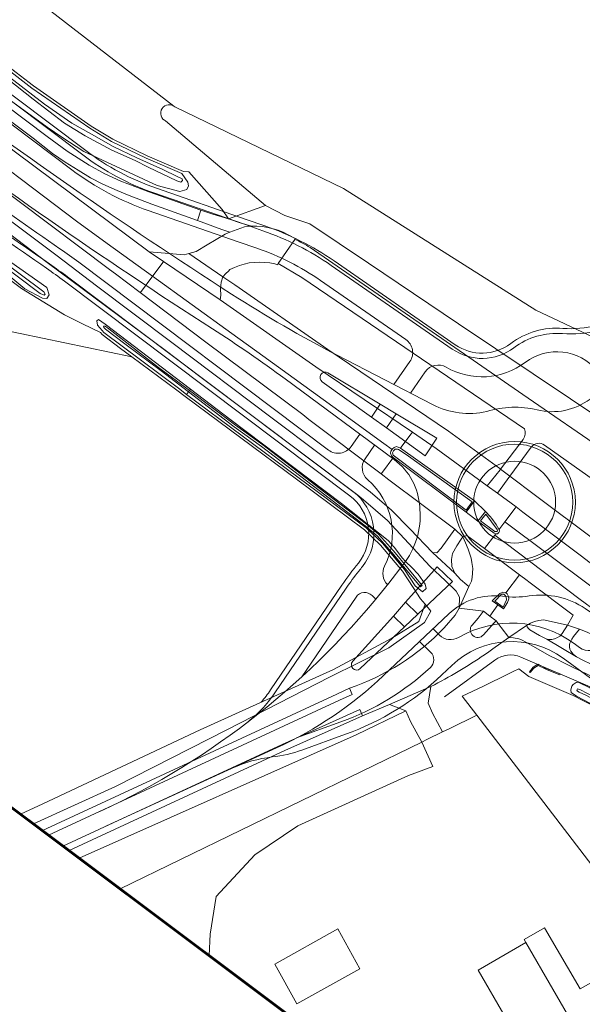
# Model space of a CAD drawing. Header units: metres. Extents: x 1805.4 to 1831.8, y 4163.9 to 4182.5.
# Tile 5 of 26: x 1809 to 1810.1, y 4177.6 to 4179.4. Entities that reach past the tile are written whole.
import ezdxf

# ---------------------------------------------------------------- set-up
doc = ezdxf.new("R2010")
doc.units = ezdxf.units.M
for name, color, linetype, lineweight in [('B-XX-GR-BEPLANTING_CULTUUR_BOSPLANTSOEN-GV', 253, 'Continuous', 0), ('B-XX-GR-BOS_GEMENGD-GV', 253, 'Continuous', 0), ('B-XX-GR-BOUWLAND-GV', 253, 'Continuous', 0), ('B-XX-GR-GRAS-GV', 253, 'Continuous', 0), ('B-XX-IE-TERREINAFSCHEIDING_KUNSTMATIG_MUUR-GV', 253, 'Continuous', 0), ('B-XX-OG-BEBOUWING-GV', 253, 'Continuous', 0), ('B-XX-OG-BEBOUWING_OVERBOUWING-GV', 253, 'Continuous', 0), ('B-XX-OG-TERREIN_CULTUURSCHEIDING-GV', 253, 'Continuous', 0), ('B-XX-OG-TERREIN_ERF-GV', 253, 'Continuous', 0), ('B-XX-OG-WATER_SLOOT-GV', 253, 'Continuous', 0), ('B-XX-VH-VERHARDING_ASFALT-GV', 253, 'Continuous', 0), ('B-XX-VH-VERHARDING_BEDRIJFSVLOERPLAAT-GV', 253, 'Continuous', 0), ('B-XX-VH-VERHARDING_BETON-GV', 253, 'Continuous', 0), ('B-XX-VH-VERHARDING_BETONSTRAATSTEEN-GV', 253, 'Continuous', 0), ('B-XX-VH-VERHARDING_TEGEL-GV', 253, 'Continuous', 0), ('N-WE-GW-BERM-G', 7, 'Continuous', 5), ('N-WE-VH-KANTVERHARDING_FIETSPAD-G', 7, 'Continuous', 5), ('N-WE-VH-KANTVERHARDING_GOW-G', 7, 'Continuous', 5), ('X-XX-AL-TEKENBLAD-S', 7, 'Continuous', 25)]:
    doc.layers.add(name, color=color, linetype=linetype, lineweight=lineweight)

msp = doc.modelspace()

# ---------------------------------------------------------------- linework, layer by layer
at = {"layer": 'B-XX-GR-BEPLANTING_CULTUUR_BOSPLANTSOEN-GV', "flags": 128}
for points in [[(1810.2995, 4178.7599), (1810.025, 4178.8893), (1809.6607, 4179.12), (1809.341, 4179.2749), (1809.3388, 4179.2766), (1809.3356, 4179.2782), (1809.3321, 4179.279), (1809.3285, 4179.2791), (1809.325, 4179.2784), (1809.3218, 4179.2769), (1809.3189, 4179.2747), (1809.3166, 4179.272), (1809.315, 4179.2688), (1809.3141, 4179.2653), (1809.314, 4179.2617), (1809.3147, 4179.2582), (1809.3161, 4179.2549), (1809.3183, 4179.252), (1809.321, 4179.2497), (1809.3234, 4179.2484), (1809.5124, 4179.0879), (1809.549, 4179.0694), (1809.5967, 4179.0535), (1809.7077, 4178.9786), (1809.878, 4178.8636), (1810.2319, 4178.6264)], [(1809.878, 4178.8636), (1809.7077, 4178.9786), (1809.5967, 4179.0535), (1809.549, 4179.0694), (1809.5124, 4179.0879), (1809.4424, 4179.0625), (1809.4643, 4179.0553), (1809.486, 4179.0487), (1809.4963, 4179.0488), (1809.5066, 4179.048), (1809.5169, 4179.0465), (1809.5269, 4179.0441), (1809.5368, 4179.041), (1809.5464, 4179.0372), (1809.5557, 4179.0326), (1809.5569, 4179.0319), (1809.5691, 4179.0255), (1809.5679, 4179.0238)], [(1809.597, 4179.0083), (1810, 4178.7294), (1810.3271, 4178.5046), (1810.3464, 4178.5121), (1810.3557, 4178.5157), (1810.3629, 4178.525), (1810.3699, 4178.534), (1810.3556, 4178.5438), (1810.353, 4178.5419), (1810.3361, 4178.5295), (1810.3252, 4178.5214), (1810.2614, 4178.5687), (1810.2446, 4178.6016), (1810.2319, 4178.6264), (1809.878, 4178.8636)], [(1809.5814, 4178.9518), (1809.5363, 4178.9782), (1809.5354, 4178.9757), (1809.5301, 4178.9772), (1809.5206, 4178.9792), (1809.5109, 4178.9803), (1809.5012, 4178.9807), (1809.4915, 4178.9803), (1809.4819, 4178.9791), (1809.4724, 4178.9771), (1809.4631, 4178.9743), (1809.454, 4178.9708), (1809.4453, 4178.9665), (1809.4426, 4178.9633), (1809.4374, 4178.9589), (1809.432, 4178.953), (1809.4543, 4178.9377), (1809.631, 4178.8152), (1809.8591, 4178.6601), (1809.9564, 4178.5892), (1809.9581, 4178.5879), (1810.0007, 4178.6446)], [(1810.0036, 4178.6646), (1809.5814, 4178.9518)], [(1810.016, 4178.6299), (1809.9754, 4178.5749), (1810.0239, 4178.5384), (1810.1348, 4178.4551), (1810.1818, 4178.4197), (1810.1828, 4178.419), (1810.2252, 4178.4773)], [(1810.2206, 4178.5068), (1810.0414, 4178.6338)], [(1809.073, 4177.9154), (1809.2286, 4177.9863), (1809.4405, 4178.0945), (1809.6341, 4178.1935), (1809.7461, 4178.2493), (1809.8139, 4178.2972), (1809.8257, 4178.319), (1809.8149, 4178.332), (1809.8034, 4178.2993), (1809.752, 4178.2677), (1809.6414, 4178.2084), (1809.3886, 4178.0939), (1809.0904, 4177.9536), (1809.0483, 4177.9339)], [(1809.2374, 4177.7921), (1809.809, 4178.0706), (1809.7875, 4178.1099), (1809.7788, 4178.1298), (1809.6843, 4178.0842), (1809.1593, 4177.8506)]]:
    msp.add_lwpolyline(points, dxfattribs=at)
for points in [[(1809.5679, 4179.0238, -0.057614), (1809.597, 4179.0083)], [(1810.0007, 4178.6446, 0.237214), (1810.0036, 4178.6646)], [(1810.0414, 4178.6338, 0.402499), (1810.016, 4178.6299)]]:
    msp.add_lwpolyline(points, format="xyb", dxfattribs=at)
at = {"layer": 'B-XX-GR-BOS_GEMENGD-GV', "flags": 128}
msp.add_lwpolyline([(1809.4059, 4177.6657), (1809.4079, 4177.7063), (1809.4191, 4177.778), (1809.4927, 4177.8566), (1809.5736, 4177.912), (1809.7837, 4178.007), (1809.8294, 4178.0243), (1809.809, 4178.0706), (1809.2374, 4177.7921)], dxfattribs=at)
at = {"layer": 'B-XX-GR-BOUWLAND-GV', "flags": 128}
msp.add_lwpolyline([(1810.9577, 4177.5204), (1810.7049, 4177.7091), (1810.5566, 4177.8218), (1810.4822, 4177.8783), (1810.4783, 4177.8812), (1810.4671, 4177.8896), (1810.2523, 4178.0513), (1810.1653, 4178.1179), (1810.1385, 4178.1367), (1810.0958, 4178.1587), (1810.0113, 4178.1947), (1809.9925, 4178.2094), (1809.982, 4178.2046), (1809.9743, 4178.2006), (1809.9242, 4178.1763), (1809.885, 4178.1579), (1809.913, 4178.1214), (1810.0025, 4178.0045), (1810.3748, 4177.5189)], dxfattribs=at)
at = {"layer": 'B-XX-GR-GRAS-GV', "flags": 128}
msp.add_lwpolyline([(1809.0562, 4179.496), (1809.3388, 4179.2766), (1809.341, 4179.2749), (1809.6607, 4179.12), (1810.025, 4178.8893), (1810.2995, 4178.7599)], dxfattribs=at)
at = {"layer": 'B-XX-IE-TERREINAFSCHEIDING_KUNSTMATIG_MUUR-GV', "flags": 128}
msp.add_lwpolyline([(1810.0127, 4178.204), (1810.0142, 4178.2027), (1810.0212, 4178.211), (1810.0291, 4178.216), (1810.0424, 4178.2093), (1810.0462, 4178.2078), (1810.0703, 4178.198), (1810.0705, 4178.1987), (1810.071, 4178.1999), (1810.0432, 4178.2111), (1810.029, 4178.2184), (1810.0266, 4178.2169), (1810.0199, 4178.2125)], close=True, dxfattribs=at)
at = {"layer": 'B-XX-OG-BEBOUWING-GV', "flags": 128}
for points in [[(1809.6499, 4177.7163), (1809.53, 4177.6495), (1809.5718, 4177.5743), (1809.6916, 4177.6409)], [(1810.0058, 4177.6906), (1809.9156, 4177.6385), (1810.018, 4177.4613), (1810.0579, 4177.4844), (1810.1082, 4177.5134)]]:
    msp.add_lwpolyline(points, close=True, dxfattribs=at)
at = {"layer": 'B-XX-OG-BEBOUWING_OVERBOUWING-GV', "flags": 128}
msp.add_lwpolyline([(1810.0415, 4177.7187), (1810.0025, 4177.6961), (1810.0058, 4177.6906), (1810.1082, 4177.5134), (1810.1471, 4177.536), (1810.1446, 4177.5403), (1810.1749, 4177.5578), (1810.1389, 4177.6201), (1810.1086, 4177.6026)], close=True, dxfattribs=at)
at = {"layer": 'B-XX-OG-TERREIN_CULTUURSCHEIDING-GV', "flags": 128}
for points in [[(1808.9988, 4179.3717), (1809.0728, 4179.3148), (1809.1822, 4179.2387), (1809.2234, 4179.2141), (1809.2887, 4179.1824), (1809.3575, 4179.1526), (1809.3674, 4179.152), (1809.4304, 4179.0803), (1809.4424, 4179.0625), (1809.5124, 4179.0879), (1809.3234, 4179.2484), (1809.321, 4179.2497), (1809.3183, 4179.252), (1809.3161, 4179.2549), (1809.3147, 4179.2582), (1809.314, 4179.2617), (1809.3141, 4179.2653), (1809.315, 4179.2688), (1809.3166, 4179.272), (1809.3189, 4179.2747), (1809.3218, 4179.2769), (1809.325, 4179.2784), (1809.3285, 4179.2791), (1809.3321, 4179.279), (1809.3356, 4179.2782), (1809.3388, 4179.2766), (1809.0562, 4179.496)], [(1809.0483, 4177.9339), (1809.0904, 4177.9536), (1809.3886, 4178.0939), (1809.6414, 4178.2084), (1809.752, 4178.2677), (1809.8034, 4178.2993), (1809.8149, 4178.332), (1809.8065, 4178.3423), (1809.7922, 4178.3637), (1809.772, 4178.3948), (1809.7304, 4178.4442), (1809.6999, 4178.473), (1809.5711, 4178.5692), (1809.3602, 4178.726), (1809.3445, 4178.7377), (1809.2591, 4178.8014), (1809.0046, 4178.8545), (1808.8151, 4178.8807), (1808.6995, 4178.8838), (1808.6131, 4178.8684), (1808.4744, 4178.8083), (1808.3157, 4178.7374), (1808.1074, 4178.6396)]]:
    msp.add_lwpolyline(points, dxfattribs=at)
at = {"layer": 'B-XX-OG-TERREIN_ERF-GV', "flags": 128}
for points in [[(1809.0046, 4178.8545), (1809.2591, 4178.8014), (1809.238, 4178.8171), (1809.2032, 4178.8435), (1809.2001, 4178.847), (1809.1659, 4178.8637), (1809.132, 4178.881), (1809.0504, 4178.9309), (1809.0018, 4178.967)], [(1810.3748, 4177.5189), (1810.0025, 4178.0045), (1809.913, 4178.1214), (1809.8609, 4178.0959), (1809.8483, 4178.0898), (1809.8184, 4178.0753), (1809.809, 4178.0706), (1809.8294, 4178.0243), (1809.7837, 4178.007), (1809.5736, 4177.912), (1809.4927, 4177.8566), (1809.4191, 4177.778), (1809.4079, 4177.7063), (1809.4059, 4177.6657)]]:
    msp.add_lwpolyline(points, dxfattribs=at)
for points in [[(1809.5718, 4177.5743), (1809.53, 4177.6495), (1809.6499, 4177.7163), (1809.6916, 4177.6409)], [(1809.9156, 4177.6385), (1810.0058, 4177.6906), (1810.1082, 4177.5134), (1810.0579, 4177.4844), (1810.018, 4177.4613)]]:
    msp.add_lwpolyline(points, close=True, dxfattribs=at)
at = {"layer": 'B-XX-OG-WATER_SLOOT-GV', "flags": 128}
for points in [[(1807.9435, 4179.7719), (1807.9573, 4179.7615), (1808.0221, 4179.713), (1808.2593, 4179.5331), (1808.427, 4179.4057), (1808.7171, 4179.1904), (1808.9392, 4179.0252), (1809.0149, 4178.9651), (1809.0565, 4178.9303), (1809.0898, 4178.9121), (1809.0984, 4178.9118), (1809.1025, 4178.9189), (1809.0981, 4178.9326), (1808.9206, 4179.0572), (1808.7175, 4179.2133), (1808.5626, 4179.3281), (1808.4378, 4179.4214), (1808.156, 4179.6331), (1807.9621, 4179.7793), (1807.9478, 4179.7819), (1807.9429, 4179.7779)], [(1808.9057, 4179.0567), (1808.7457, 4179.1757), (1808.5638, 4179.3117), (1808.3728, 4179.457), (1808.2359, 4179.5595), (1808.0599, 4179.6905), (1807.9563, 4179.7688), (1807.9559, 4179.7713), (1807.9565, 4179.7724), (1807.9597, 4179.7719), (1808.0639, 4179.6937), (1808.2374, 4179.564), (1808.3721, 4179.4638), (1808.5629, 4179.3183), (1808.7443, 4179.1826), (1808.9049, 4179.0638), (1809.0926, 4178.9245), (1809.0949, 4178.9198), (1809.093, 4178.9183), (1809.0858, 4178.9209)], [(1808.9057, 4179.0567), (1809.0858, 4178.9209), (1809.093, 4178.9183), (1809.0949, 4178.9198), (1809.0926, 4178.9245), (1808.9049, 4179.0638), (1808.7443, 4179.1826), (1808.5629, 4179.3183), (1808.3721, 4179.4638), (1808.2374, 4179.564), (1808.0639, 4179.6937), (1807.9597, 4179.7719), (1807.9565, 4179.7724), (1807.9559, 4179.7713), (1807.9563, 4179.7688), (1808.0599, 4179.6905), (1808.2359, 4179.5595), (1808.3728, 4179.457), (1808.5638, 4179.3117), (1808.7457, 4179.1757)], [(1809.3684, 4178.737), (1809.3707, 4178.74), (1809.2091, 4178.8632), (1809.1964, 4178.8717), (1809.1933, 4178.8694), (1809.1945, 4178.8611), (1809.203, 4178.8513), (1809.2066, 4178.8472), (1809.241, 4178.8211), (1809.3475, 4178.7417), (1809.3632, 4178.73), (1809.3668, 4178.7347), (1809.3147, 4178.7746), (1809.2489, 4178.8238), (1809.2097, 4178.8533), (1809.2066, 4178.8568), (1809.2058, 4178.8593), (1809.2085, 4178.8593), (1809.2156, 4178.854), (1809.31, 4178.7807)], [(1809.3668, 4178.7347), (1809.3684, 4178.737), (1809.31, 4178.7807), (1809.2156, 4178.854), (1809.2085, 4178.8593), (1809.2058, 4178.8593), (1809.2066, 4178.8568), (1809.2097, 4178.8533), (1809.2489, 4178.8238), (1809.3147, 4178.7746)], [(1809.4533, 4178.6685), (1809.3668, 4178.7347), (1809.3632, 4178.73), (1809.574, 4178.5732), (1809.7031, 4178.4768), (1809.734, 4178.4477), (1809.776, 4178.3978), (1809.7959, 4178.3671), (1809.8101, 4178.3558), (1809.817, 4178.362), (1809.8153, 4178.3702), (1809.8017, 4178.3892), (1809.79, 4178.4015), (1809.7785, 4178.4123), (1809.7715, 4178.4198), (1809.7646, 4178.4295), (1809.7564, 4178.4404), (1809.7448, 4178.4527), (1809.6569, 4178.523), (1809.4453, 4178.6831), (1809.3707, 4178.74), (1809.3684, 4178.737), (1809.4556, 4178.6718), (1809.5073, 4178.634), (1809.6165, 4178.5509), (1809.7038, 4178.4841), (1809.7267, 4178.4646), (1809.755, 4178.433), (1809.8096, 4178.3678), (1809.8066, 4178.3653), (1809.7519, 4178.4303), (1809.7239, 4178.4617), (1809.7012, 4178.481), (1809.6141, 4178.5477), (1809.5049, 4178.6308)], [(1809.3684, 4178.737), (1809.3668, 4178.7347), (1809.4533, 4178.6685), (1809.5049, 4178.6308), (1809.6141, 4178.5477), (1809.7012, 4178.481), (1809.7239, 4178.4617), (1809.7519, 4178.4303), (1809.8066, 4178.3653), (1809.8096, 4178.3678), (1809.755, 4178.433), (1809.7267, 4178.4646), (1809.7038, 4178.4841), (1809.6165, 4178.5509), (1809.5073, 4178.634), (1809.4556, 4178.6718)], [(1810.4488, 4177.9392), (1810.2668, 4178.0764), (1810.1553, 4178.1571), (1810.127, 4178.1736), (1810.1052, 4178.1841), (1810.101, 4178.1836), (1810.0953, 4178.18), (1810.093, 4178.1766), (1810.0916, 4178.1725), (1810.0913, 4178.1691), (1810.0919, 4178.1649), (1810.1016, 4178.1578), (1810.1391, 4178.1382), (1810.1476, 4178.132), (1810.2809, 4178.0329), (1810.438, 4177.9142), (1810.4466, 4177.9154), (1810.4537, 4177.9238), (1810.4537, 4177.928), (1810.4514, 4177.9345), (1810.449, 4177.9387)], [(1810.4351, 4177.9331), (1810.3297, 4178.0135), (1810.2284, 4178.0891), (1810.1507, 4178.1475), (1810.1389, 4178.1547), (1810.1216, 4178.1633), (1810.1095, 4178.1697), (1810.1038, 4178.1717), (1810.1028, 4178.1694), (1810.104, 4178.1669), (1810.1069, 4178.1653), (1810.1209, 4178.1591), (1810.1371, 4178.1502), (1810.1545, 4178.1389), (1810.1979, 4178.1062), (1810.2921, 4178.0347), (1810.4338, 4177.9262), (1810.438, 4177.9261), (1810.4396, 4177.9282), (1810.439, 4177.9301)], [(1810.4351, 4177.9331), (1810.439, 4177.9301), (1810.4396, 4177.9282), (1810.438, 4177.9261), (1810.4338, 4177.9262), (1810.2921, 4178.0347), (1810.1979, 4178.1062), (1810.1545, 4178.1389), (1810.1371, 4178.1502), (1810.1209, 4178.1591), (1810.1069, 4178.1653), (1810.104, 4178.1669), (1810.1028, 4178.1694), (1810.1038, 4178.1717), (1810.1095, 4178.1697), (1810.1216, 4178.1633), (1810.1389, 4178.1547), (1810.1507, 4178.1475), (1810.2284, 4178.0891), (1810.3297, 4178.0135)]]:
    msp.add_lwpolyline(points, close=True, dxfattribs=at)
for points in [[(1809.0339, 4179.284), (1809.0989, 4179.2366), (1809.1265, 4179.2175), (1809.1686, 4179.1906), (1809.3076, 4179.1258), (1809.3505, 4179.1149), (1809.3633, 4179.1183), (1809.3667, 4179.1251), (1809.3655, 4179.1321), (1809.3542, 4179.1486), (1809.2867, 4179.1778), (1809.2211, 4179.2097), (1809.1795, 4179.2345), (1809.0698, 4179.3108), (1808.9956, 4179.3679)], [(1809.0278, 4179.3312), (1809.0936, 4179.2805), (1809.1455, 4179.2442), (1809.1829, 4179.2232), (1809.224, 4179.2001), (1809.2691, 4179.1783), (1809.3178, 4179.1561), (1809.3453, 4179.1433), (1809.3544, 4179.1384), (1809.3552, 4179.1356), (1809.3524, 4179.132), (1809.3445, 4179.1351), (1809.2905, 4179.1606), (1809.2657, 4179.1732), (1809.2215, 4179.1931), (1809.1708, 4179.22), (1809.1317, 4179.2444), (1809.0722, 4179.2895), (1809.0238, 4179.3282)], [(1809.0238, 4179.3282), (1809.0722, 4179.2895), (1809.1317, 4179.2444), (1809.1708, 4179.22), (1809.2215, 4179.1931), (1809.2657, 4179.1732), (1809.2905, 4179.1606), (1809.3445, 4179.1351), (1809.3524, 4179.132), (1809.3552, 4179.1356), (1809.3544, 4179.1384), (1809.3453, 4179.1433), (1809.3178, 4179.1561), (1809.2691, 4179.1783), (1809.224, 4179.2001), (1809.1829, 4179.2232), (1809.1455, 4179.2442), (1809.0936, 4179.2805), (1809.0278, 4179.3312)]]:
    msp.add_lwpolyline(points, dxfattribs=at)
at = {"layer": 'B-XX-VH-VERHARDING_ASFALT-GV', "flags": 128}
for points in [[(1808.5972, 4179.5228), (1808.595, 4179.5199), (1808.5758, 4179.4945), (1808.6216, 4179.4603), (1808.7142, 4179.39), (1808.9221, 4179.2342), (1809.1542, 4179.0584), (1809.2124, 4179.0162), (1809.2985, 4178.9539), (1809.2996, 4178.9554), (1809.3182, 4178.9801), (1809.3194, 4178.9817), (1809.2924, 4179.0002), (1809.0392, 4179.1895), (1808.8165, 4179.3585)], [(1808.6216, 4179.4603), (1808.5758, 4179.4945), (1808.5558, 4179.4678), (1808.5534, 4179.4646), (1808.5752, 4179.4482), (1808.8318, 4179.2556), (1808.874, 4179.224), (1809.0457, 4179.0956), (1809.2173, 4178.9666), (1809.2281, 4178.9585), (1809.2752, 4178.9229), (1809.2774, 4178.9258), (1809.2973, 4178.9524), (1809.2985, 4178.9539), (1809.2124, 4179.0162), (1809.1542, 4179.0584), (1808.9221, 4179.2342), (1808.7142, 4179.39)], [(1809.3675, 4178.9972), (1809.3583, 4178.9946), (1809.3228, 4178.9976), (1809.2924, 4179.0002), (1809.3194, 4178.9817), (1809.4265, 4178.909), (1809.4282, 4178.918), (1809.4272, 4178.9303), (1809.4285, 4178.9428), (1809.432, 4178.953)], [(1809.4265, 4178.909), (1809.3194, 4178.9817), (1809.3182, 4178.9801), (1809.2996, 4178.9554), (1809.2985, 4178.9539), (1809.449, 4178.8451), (1809.5073, 4178.8028), (1809.585, 4178.7467), (1809.6218, 4178.72), (1809.67, 4178.6852), (1809.7366, 4178.6371), (1809.7524, 4178.6257), (1809.753, 4178.6266), (1809.7564, 4178.6293), (1809.7611, 4178.631), (1809.7684, 4178.628), (1809.7693, 4178.6292), (1809.7887, 4178.6549), (1809.7911, 4178.658), (1809.6083, 4178.7823)], [(1809.449, 4178.8451), (1809.2985, 4178.9539), (1809.2973, 4178.9524), (1809.2774, 4178.9258), (1809.2752, 4178.9229), (1809.3993, 4178.8291), (1809.5831, 4178.6915), (1809.5948, 4178.6826), (1809.7315, 4178.5793), (1809.7341, 4178.5827), (1809.7538, 4178.6088), (1809.7548, 4178.61), (1809.7512, 4178.6136), (1809.7495, 4178.6182), (1809.7499, 4178.6222), (1809.7524, 4178.6257), (1809.7366, 4178.6371), (1809.67, 4178.6852), (1809.6218, 4178.72), (1809.585, 4178.7467), (1809.5073, 4178.8028)], [(1809.7911, 4178.658), (1809.7887, 4178.6549), (1809.7693, 4178.6292), (1809.7684, 4178.628), (1809.9089, 4178.528), (1809.9295, 4178.5079), (1809.9383, 4178.4981), (1809.9417, 4178.4944), (1809.9496, 4178.4835), (1809.9549, 4178.4745), (1809.9551, 4178.4736), (1809.9564, 4178.4754), (1809.9663, 4178.4885), (1809.9855, 4178.514), (1809.9874, 4178.5164), (1809.9523, 4178.5429), (1809.9329, 4178.5568), (1809.836, 4178.6274)], [(1809.7548, 4178.61), (1809.7538, 4178.6088), (1809.7341, 4178.5827), (1809.7315, 4178.5793), (1809.7464, 4178.568), (1809.8711, 4178.4743), (1809.8863, 4178.4598), (1809.8944, 4178.4624), (1809.9277, 4178.4374), (1809.9473, 4178.4633), (1809.9488, 4178.4653), (1809.946, 4178.4668), (1809.9152, 4178.4898), (1809.893, 4178.5064)], [(1809.9754, 4178.5749), (1809.9581, 4178.5879), (1809.9574, 4178.587), (1809.9329, 4178.5568), (1809.9523, 4178.5429)], [(1809.9089, 4178.528), (1809.893, 4178.5064), (1809.9152, 4178.4898), (1809.9295, 4178.5079)], [(1810.1768, 4178.3744), (1810.1747, 4178.3758), (1810.1583, 4178.3874), (1810.1112, 4178.423), (1810.0002, 4178.5067), (1809.9874, 4178.5164), (1809.9855, 4178.514), (1809.9663, 4178.4885), (1810.1293, 4178.366), (1810.1589, 4178.3439), (1810.2842, 4178.2499), (1810.3094, 4178.2307), (1810.439, 4178.134), (1810.5149, 4178.0767), (1810.5334, 4178.1013), (1810.5364, 4178.1053), (1810.4848, 4178.1438), (1810.3917, 4178.2133), (1810.2261, 4178.3374)], [(1809.8833, 4178.4551), (1809.8863, 4178.4598), (1809.8711, 4178.4743), (1809.8453, 4178.4384), (1809.8371, 4178.4298), (1809.8292, 4178.4302), (1809.8711, 4178.3912), (1809.8658, 4178.4035), (1809.8652, 4178.4167), (1809.8672, 4178.4283), (1809.8752, 4178.4425)], [(1809.9277, 4178.4374), (1809.8944, 4178.4624), (1809.8863, 4178.4598), (1809.8915, 4178.4487), (1809.8967, 4178.4363), (1809.9022, 4178.4191), (1809.9038, 4178.4111), (1809.9052, 4178.4001), (1809.904, 4178.3825), (1809.9027, 4178.3755), (1809.8977, 4178.3658), (1809.8798, 4178.3244), (1809.9259, 4178.3188), (1809.9378, 4178.3097), (1809.9529, 4178.3309), (1809.9423, 4178.3386), (1809.9565, 4178.3526), (1809.9625, 4178.3548), (1809.9677, 4178.3541), (1809.9682, 4178.3537), (1809.9938, 4178.3878)], [(1809.9473, 4178.4633), (1809.9277, 4178.4374), (1809.9938, 4178.3878), (1810.0082, 4178.377), (1810.0115, 4178.3746), (1810.0955, 4178.3116), (1810.0851, 4178.2921), (1810.1076, 4178.2847), (1810.1224, 4178.2793), (1810.1399, 4178.2708), (1810.1545, 4178.2622), (1810.3406, 4178.1225), (1810.4742, 4178.0225), (1810.4772, 4178.0264), (1810.4947, 4178.0498), (1810.4512, 4178.0825), (1810.3936, 4178.126), (1810.3103, 4178.1886), (1810.271, 4178.2182), (1810.2659, 4178.2226), (1810.1399, 4178.3183), (1810.1091, 4178.3413), (1809.9661, 4178.4489), (1809.9651, 4178.4499)], [(1809.9938, 4178.3878), (1809.9682, 4178.3537), (1809.9707, 4178.3517), (1809.9733, 4178.3469), (1809.974, 4178.3421), (1809.9709, 4178.3353), (1809.9635, 4178.3231), (1809.9529, 4178.3309), (1809.9378, 4178.3097), (1809.9497, 4178.3006), (1809.9593, 4178.2881), (1809.9738, 4178.269), (1810.0072, 4178.2917), (1810.0147, 4178.2961), (1810.0221, 4178.2992), (1810.0306, 4178.3013), (1810.0393, 4178.3022), (1810.0712, 4178.2952), (1810.0851, 4178.2921), (1810.0955, 4178.3116), (1810.0115, 4178.3746), (1810.0082, 4178.377)], [(1810.1076, 4178.2847), (1810.0851, 4178.2921), (1810.0747, 4178.2763), (1810.0705, 4178.2716), (1810.0661, 4178.2689), (1810.0604, 4178.2663), (1810.0551, 4178.2653), (1810.0498, 4178.2649), (1810.0459, 4178.2659), (1810.1017, 4178.2323), (1810.0957, 4178.2373), (1810.0913, 4178.2432), (1810.0894, 4178.2471), (1810.0887, 4178.2512), (1810.0889, 4178.2558), (1810.0895, 4178.2579), (1810.0903, 4178.2609), (1810.093, 4178.2656), (1810.0963, 4178.2706)]]:
    msp.add_lwpolyline(points, close=True, dxfattribs=at)
for points in [[(1808.8449, 4179.3855), (1809.0721, 4179.2155), (1809.1088, 4179.1867), (1809.133, 4179.1702), (1809.1574, 4179.1549), (1809.1813, 4179.1408), (1809.2041, 4179.1285), (1809.2313, 4179.1163), (1809.254, 4179.1069), (1809.2973, 4179.0906), (1809.3837, 4179.0595), (1809.3901, 4179.0795), (1809.2913, 4179.1137), (1809.2385, 4179.1343), (1809.2082, 4179.1479), (1809.1787, 4179.1645), (1809.137, 4179.1912), (1809.0986, 4179.2192), (1808.8621, 4179.3971)], [(1808.8707, 4179.1529), (1809.0992, 4178.9798), (1809.325, 4178.8117), (1809.3884, 4178.7639), (1809.4969, 4178.682), (1809.6878, 4178.5386), (1809.6986, 4178.5303), (1809.7439, 4178.4906), (1809.8242, 4178.4039), (1809.8537, 4178.3764), (1809.8738, 4178.3566), (1809.8805, 4178.3454), (1809.8798, 4178.3244), (1809.8977, 4178.3658), (1809.8938, 4178.3691), (1809.882, 4178.3792), (1809.8711, 4178.3912), (1809.8292, 4178.4302), (1809.7865, 4178.4745), (1809.7516, 4178.5102), (1809.7107, 4178.5454), (1809.5225, 4178.6868), (1809.3349, 4178.828), (1809.1926, 4178.9358), (1809.1176, 4178.9927), (1808.9309, 4179.1322)], [(1810.1293, 4178.366), (1809.9663, 4178.4885), (1809.9564, 4178.4754), (1809.9551, 4178.4736), (1809.9559, 4178.4708), (1809.9546, 4178.4683), (1809.9524, 4178.4657), (1809.9502, 4178.4653), (1809.9488, 4178.4653), (1809.9473, 4178.4633), (1809.9651, 4178.4499), (1809.9661, 4178.4489), (1810.1091, 4178.3413), (1810.1399, 4178.3183)], [(1809.9041, 4178.2926), (1809.9153, 4178.3055), (1809.9233, 4178.3159), (1809.9259, 4178.3188), (1809.8798, 4178.3244), (1809.8722, 4178.3113), (1809.8512, 4178.2876)], [(1809.9276, 4178.2364), (1809.9355, 4178.242), (1809.9436, 4178.2475), (1809.9738, 4178.269), (1809.9593, 4178.2881), (1809.9497, 4178.3006), (1809.946, 4178.2969), (1809.9255, 4178.2739)], [(1810.1311, 4178.2175), (1810.1126, 4178.2265), (1810.1017, 4178.2323), (1810.0459, 4178.2659), (1810.0406, 4178.2683), (1810.0321, 4178.2726), (1810.0133, 4178.2835), (1810.0108, 4178.2859), (1810.0086, 4178.2894), (1810.0072, 4178.2917), (1809.9738, 4178.269), (1809.9828, 4178.2681), (1809.9929, 4178.2667), (1809.9975, 4178.2648), (1810.0071, 4178.2594), (1810.0503, 4178.2347), (1810.0646, 4178.2277), (1810.0769, 4178.2216), (1810.0944, 4178.2128), (1810.1527, 4178.1846)], [(1809.1017, 4177.8939), (1809.653, 4178.1499), (1809.677, 4178.161), (1809.6715, 4178.1728), (1809.6475, 4178.1617), (1809.0899, 4177.9027)], [(1809.6715, 4178.1728), (1809.677, 4178.161), (1809.653, 4178.1499), (1809.1017, 4177.8939)], [(1809.544, 4178.0662), (1809.6914, 4178.1322), (1809.6965, 4178.1202), (1809.7474, 4178.1417), (1809.8261, 4178.1761)], [(1809.5494, 4178.0544), (1809.6723, 4178.1094), (1809.6965, 4178.1202), (1809.6914, 4178.1322), (1809.544, 4178.0662), (1809.1286, 4177.8736)], [(1809.1286, 4177.8736), (1809.544, 4178.0662)], [(1809.1404, 4177.8648), (1809.5494, 4178.0544)]]:
    msp.add_lwpolyline(points, dxfattribs=at)
for points in [[(1809.8512, 4178.2876, -0.120891), (1809.6715, 4178.1728)], [(1809.9255, 4178.2739, -0.993007), (1809.9041, 4178.2926)], [(1809.8261, 4178.1761, 0.031645), (1809.9276, 4178.2364)]]:
    msp.add_lwpolyline(points, format="xyb", dxfattribs=at)
at = {"layer": 'B-XX-VH-VERHARDING_BEDRIJFSVLOERPLAAT-GV', "flags": 128}
for points in [[(1809.5679, 4179.0238), (1809.5363, 4178.9782), (1809.5814, 4178.9518), (1810.0036, 4178.6646)], [(1810.3271, 4178.5046), (1810, 4178.7294), (1809.597, 4179.0083)], [(1810.0007, 4178.6446), (1809.9581, 4178.5879), (1809.9754, 4178.5749), (1810.016, 4178.6299)], [(1810.0414, 4178.6338), (1810.2206, 4178.5068)]]:
    msp.add_lwpolyline(points, dxfattribs=at)
for points in [[(1809.597, 4179.0083, 0.057614), (1809.5679, 4179.0238)], [(1810.0036, 4178.6646, -0.237214), (1810.0007, 4178.6446)], [(1810.016, 4178.6299, -0.402499), (1810.0414, 4178.6338)]]:
    msp.add_lwpolyline(points, format="xyb", dxfattribs=at)
for points in [[(1809.7684, 4178.628), (1809.7611, 4178.631), (1809.7564, 4178.6293), (1809.753, 4178.6266), (1809.7524, 4178.6257), (1809.7499, 4178.6222), (1809.7495, 4178.6182), (1809.7512, 4178.6136), (1809.7548, 4178.61), (1809.893, 4178.5064), (1809.9089, 4178.528)], [(1809.9041, 4178.5264), (1809.8927, 4178.5104), (1809.7543, 4178.6144), (1809.7532, 4178.6188), (1809.7552, 4178.6231), (1809.7581, 4178.6258), (1809.7626, 4178.626), (1809.7646, 4178.6255), (1809.7792, 4178.6162)], [(1809.9295, 4178.5079), (1809.9152, 4178.4898), (1809.946, 4178.4668), (1809.9488, 4178.4653), (1809.9502, 4178.4653), (1809.9524, 4178.4657), (1809.9546, 4178.4683), (1809.9559, 4178.4708), (1809.9551, 4178.4736), (1809.9549, 4178.4745), (1809.9496, 4178.4835), (1809.9417, 4178.4944), (1809.9383, 4178.4981)], [(1809.9299, 4178.5028), (1809.9517, 4178.474), (1809.952, 4178.4713), (1809.9509, 4178.4698), (1809.9489, 4178.4697), (1809.947, 4178.4701), (1809.9203, 4178.4902)], [(1809.9682, 4178.3537), (1809.9677, 4178.3541), (1809.9625, 4178.3548), (1809.9565, 4178.3526), (1809.9423, 4178.3386), (1809.9529, 4178.3309), (1809.9635, 4178.3231), (1809.9709, 4178.3353), (1809.974, 4178.3421), (1809.9733, 4178.3469), (1809.9707, 4178.3517)], [(1809.9469, 4178.3379), (1809.9601, 4178.3512), (1809.9641, 4178.3512), (1809.9669, 4178.3488), (1809.9685, 4178.3459), (1809.9693, 4178.3406), (1809.9627, 4178.3264)], [(1809.8291, 4178.1256), (1809.821, 4178.1444), (1809.8261, 4178.1761), (1809.7474, 4178.1417), (1809.7788, 4178.1298), (1809.7875, 4178.1099), (1809.809, 4178.0706), (1809.8184, 4178.0753), (1809.8483, 4178.0898)]]:
    msp.add_lwpolyline(points, close=True, dxfattribs=at)
at = {"layer": 'B-XX-VH-VERHARDING_BETON-GV', "flags": 128}
for points in [[(1809.9041, 4178.5264), (1809.7792, 4178.6162), (1809.7646, 4178.6255), (1809.7626, 4178.626), (1809.7581, 4178.6258), (1809.7552, 4178.6231), (1809.7532, 4178.6188), (1809.7543, 4178.6144), (1809.8927, 4178.5104)], [(1809.9299, 4178.5028), (1809.9203, 4178.4902), (1809.947, 4178.4701), (1809.9489, 4178.4697), (1809.9509, 4178.4698), (1809.952, 4178.4713), (1809.9517, 4178.474)], [(1809.9469, 4178.3379), (1809.9627, 4178.3264), (1809.9693, 4178.3406), (1809.9685, 4178.3459), (1809.9669, 4178.3488), (1809.9641, 4178.3512), (1809.9601, 4178.3512)]]:
    msp.add_lwpolyline(points, close=True, dxfattribs=at)
at = {"layer": 'B-XX-VH-VERHARDING_BETONSTRAATSTEEN-GV', "flags": 128}
msp.add_lwpolyline([(1809.5679, 4179.0238), (1809.5691, 4179.0255), (1809.5569, 4179.0319), (1809.5557, 4179.0326), (1809.5464, 4179.0372), (1809.5368, 4179.041), (1809.5269, 4179.0441), (1809.5169, 4179.0465), (1809.5066, 4179.048), (1809.4963, 4179.0488), (1809.486, 4179.0487), (1809.4726, 4179.0479), (1809.4451, 4179.0375), (1809.436, 4179.0337), (1809.4019, 4179.0133), (1809.3812, 4179.0011), (1809.3675, 4178.9972), (1809.432, 4178.953), (1809.4374, 4178.9589), (1809.4426, 4178.9633), (1809.4453, 4178.9665), (1809.454, 4178.9708), (1809.4631, 4178.9743), (1809.4724, 4178.9771), (1809.4819, 4178.9791), (1809.4915, 4178.9803), (1809.5012, 4178.9807), (1809.5109, 4178.9803), (1809.5206, 4178.9792), (1809.5301, 4178.9772), (1809.5354, 4178.9757), (1809.5363, 4178.9782)], close=True, dxfattribs=at)
for points in [[(1809.946, 4178.2969), (1809.9497, 4178.3006), (1809.9378, 4178.3097), (1809.9259, 4178.3188), (1809.9233, 4178.3159), (1809.9153, 4178.3055), (1809.9041, 4178.2926)], [(1809.9255, 4178.2739), (1809.946, 4178.2969)]]:
    msp.add_lwpolyline(points, dxfattribs=at)
msp.add_lwpolyline([(1809.9041, 4178.2926, 0.993007), (1809.9255, 4178.2739)], format="xyb", dxfattribs=at)
at = {"layer": 'B-XX-VH-VERHARDING_TEGEL-GV', "flags": 128}
msp.add_lwpolyline([(1809.4424, 4179.0625), (1809.413, 4179.0715), (1809.3901, 4179.0795), (1809.3837, 4179.0595), (1809.4301, 4179.0428), (1809.4451, 4179.0375), (1809.4726, 4179.0479), (1809.486, 4179.0487), (1809.4643, 4179.0553)], close=True, dxfattribs=at)
at = {"layer": 'N-WE-GW-BERM-G', "flags": 128}
for points in [[(1808.8058, 4179.4666, -0.008758), (1808.8376, 4179.4437), (1809.1722, 4179.1921, 0.077873), (1809.3061, 4179.1207), (1809.4758, 4179.0618)], [(1808.6671, 4179.2816), (1808.7521, 4179.2178, 0.010525), (1809.0977, 4178.969, -0.010559), (1809.1316, 4178.9446), (1809.6723, 4178.5378, -0.42168), (1809.6887, 4178.41, 0.023436), (1809.657, 4178.3679), (1809.5224, 4178.1697, -0.030933), (1809.5042, 4178.1462, -0.030933)], [(1809.4758, 4179.0618), (1809.5111, 4179.0496, -0.067945), (1809.6426, 4178.9829), (1809.8719, 4178.8241, 0.323573), (1809.9773, 4178.8263, -0.183441), (1810.0762, 4178.8551, 0.084719), (1810.1398, 4178.8608), (1810.5095, 4178.9587, 0.069864), (1810.7174, 4179.1172)], [(1809.852, 4178.1565), (1809.9474, 4178.2262, -0.265162), (1809.9966, 4178.2318), (1810.1279, 4178.1754), (1810.1564, 4178.1587), (1810.2985, 4178.0549), (1810.4919, 4177.9085), (1810.8757, 4177.6215), (1811.0546, 4177.4871, 0.02627), (1811.0838, 4177.4678, -0.031947), (1811.1055, 4177.4532, 0.000032), (1811.1125, 4177.4479)]]:
    msp.add_lwpolyline(points, format="xyb", dxfattribs=at)
at = {"layer": 'N-WE-VH-KANTVERHARDING_FIETSPAD-G', "flags": 128}
for points in [[(1808.8001, 4179.4584, -0.008753), (1808.8316, 4179.4357), (1809.1662, 4179.1841, 0.077873), (1809.3028, 4179.1113), (1809.4726, 4179.0524)], [(1808.779, 4179.4304, -0.009039), (1808.8106, 4179.4077), (1809.1458, 4179.1556, 0.077873), (1809.2906, 4179.0785), (1809.4611, 4179.0193), (1809.4963, 4179.0071, -0.067945), (1809.6169, 4178.9459), (1809.7786, 4178.834, -0.414214), (1809.7862, 4178.7922), (1809.756, 4178.7486)], [(1808.6942, 4179.3176), (1808.7791, 4179.2537, 0.010525), (1809.1232, 4179.0061, -0.010559), (1809.1587, 4178.9806), (1809.6321, 4178.6243, 0.42587), (1809.6748, 4178.6312), (1809.6911, 4178.6547)], [(1808.6732, 4179.2896), (1808.7581, 4179.2258, 0.010525), (1809.1033, 4178.9773, -0.010559), (1809.1376, 4178.9526), (1809.6783, 4178.5458, -0.42168), (1809.6965, 4178.4038)], [(1809.4726, 4179.0524), (1809.5078, 4179.0401, -0.067945), (1809.6369, 4178.9746), (1809.8662, 4178.8159)], [(1810.5133, 4178.9493), (1810.1424, 4178.8511, -0.084719), (1810.0754, 4178.8451, 0.183441), (1809.9834, 4178.8183, -0.323573), (1809.8662, 4178.8159)], [(1810.1636, 4178.7481), (1810.1414, 4178.7747, 0.399601), (1810.0044, 4178.7904, -0.302397), (1809.8551, 4178.7815, 0.391794), (1809.8153, 4178.7727), (1809.7873, 4178.7323)], [(1809.7192, 4178.6339), (1809.7012, 4178.6079, 0.383419), (1809.7063, 4178.5681, -0.346307), (1809.7382, 4178.4042, 0.32672), (1809.7438, 4178.3692)], [(1809.6965, 4178.4038, -0.001948), (1809.6895, 4178.395, 0.020388), (1809.6652, 4178.3622), (1809.5306, 4178.1641, -0.081123), (1809.4752, 4178.1056)], [(1809.7217, 4178.3419), (1809.7147, 4178.3487, 0.466185), (1809.6842, 4178.3456), (1809.5815, 4178.1945)], [(1809.83, 4178.2855), (1809.8424, 4178.2734, 0.336598), (1809.8784, 4178.269, -0.298153), (1810.0972, 4178.2577), (1810.1079, 4178.2499, 0.395142), (1810.1486, 4178.2549), (1810.1747, 4178.286)], [(1809.5716, 4178.0785), (1809.6556, 4178.1089, 0.10024), (1809.8251, 4178.2121, 0.42996), (1809.8255, 4178.2411), (1809.8046, 4178.2614)], [(1809.4496, 4178.0212, -0.079094), (1809.5253, 4178.0424, 0.058178), (1809.5817, 4178.0556), (1809.6641, 4178.0854, 0.103225), (1809.8466, 4178.198), (1809.8657, 4178.2161, -0.362044), (1810.0765, 4178.2295), (1810.3045, 4178.0629), (1810.4979, 4177.9165), (1810.8817, 4177.6295), (1811.0606, 4177.4951, 0.029687), (1811.0888, 4177.4764, -0.031947), (1811.1116, 4177.4611, 0.000032), (1811.1186, 4177.4558)]]:
    msp.add_lwpolyline(points, format="xyb", dxfattribs=at)
at = {"layer": 'N-WE-VH-KANTVERHARDING_GOW-G', "flags": 128}
for points in [[(1808.7594, 4179.4043), (1808.8443, 4179.3404, 0.018467), (1809.4482, 4178.9202, 0.023183), (1809.6487, 4178.8042), (1809.8292, 4178.7107, 0.177885), (1809.9318, 4178.6976, -0.135146), (1810.0273, 4178.7005, 0.224539), (1810.1278, 4178.7211), (1810.2613, 4178.8215, -0.070871), (1810.3849, 4178.8895, 0.159539), (1810.8454, 4179.2603), (1810.9537, 4179.4269)], [(1808.7143, 4179.3444), (1808.7992, 4179.2805, 0.01861), (1809.4124, 4178.854, -0.016682), (1809.5497, 4178.7593), (1809.7565, 4178.6062, -0.223848), (1809.8049, 4178.5161, 0.00634), (1809.8052, 4178.5116, -0.188274), (1809.7736, 4178.4071), (1809.7461, 4178.3722, -0.11796), (1809.1988, 4177.939)], [(1811.1602, 4177.5102, -0.000199), (1811.1164, 4177.5437, -0.010665), (1810.7823, 4177.8113), (1810.4807, 4178.0637, 0.02612), (1810.2721, 4178.2205), (1810.1184, 4178.3239, 0.188269), (1810.012, 4178.3477, -0.070095), (1809.9618, 4178.3471, 0.225224), (1809.8599, 4178.3138), (1809.7364, 4178.1969, -0.082228), (1809.5334, 4178.0597), (1809.2112, 4177.9119)]]:
    msp.add_lwpolyline(points, format="xyb", dxfattribs=at)
for points in [[(1809.7301, 4178.7111), (1809.631, 4178.7707, 0.95921), (1809.62, 4178.754), (1809.7133, 4178.6868)], [(1809.7549, 4178.3096), (1809.6778, 4178.2239, 0.95921), (1809.6921, 4178.21), (1809.7758, 4178.2893)]]:
    msp.add_lwpolyline(points, format="xyb", close=True, dxfattribs=at)
for points in [[(1809.7301, 4178.7111), (1809.7601, 4178.693), (1809.7417, 4178.6663), (1809.7133, 4178.6869)], [(1809.7417, 4178.6663), (1809.7602, 4178.693), (1809.8371, 4178.6468), (1809.815, 4178.6134), (1809.7417, 4178.6663)], [(1809.8013, 4178.3134), (1809.778, 4178.3361), (1809.838, 4178.4032), (1809.8667, 4178.3754), (1809.8013, 4178.3134)], [(1809.7549, 4178.3096), (1809.7779, 4178.3361), (1809.8013, 4178.3134), (1809.7758, 4178.2893)]]:
    msp.add_lwpolyline(points, close=True, dxfattribs=at)
at = {"layer": 'N-WE-VH-KANTVERHARDING_GOW-G'}
for radius in [0.115, 0.11, 0.0775]:
    msp.add_circle((1809.9847, 4178.5256), radius, dxfattribs=at)
at = {"layer": 'X-XX-AL-TEKENBLAD-S', "const_width": 0.005, "flags": 128}
msp.add_lwpolyline([(1806.7686, 4182.5212), (1812.4485, 4178.2611), (1811.0673, 4176.4196), (1805.3874, 4180.6797)], close=True, dxfattribs=at)

doc.saveas('drawing.dxf')
